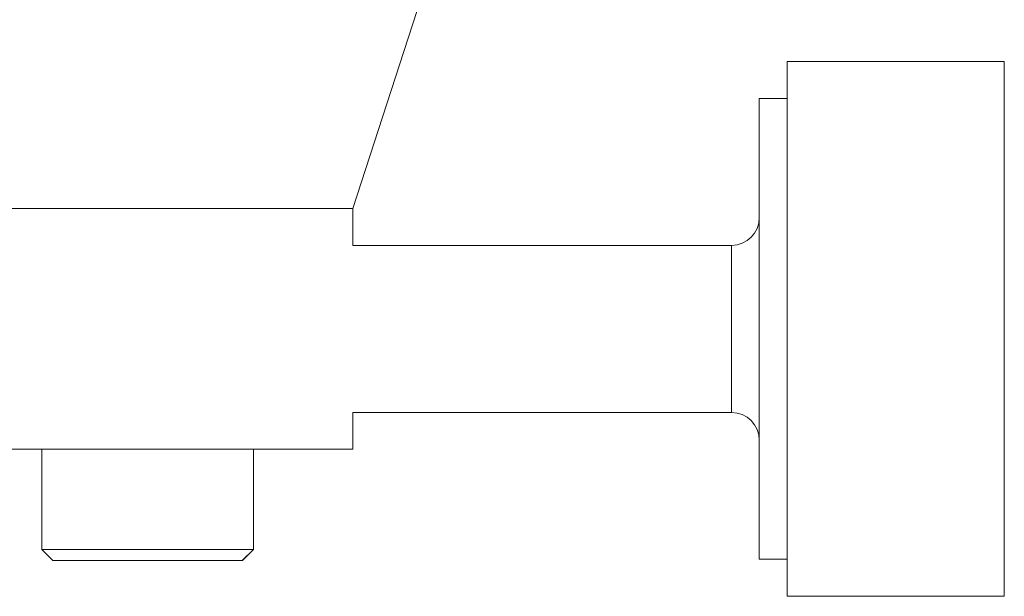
# Model space of a CAD drawing. Header units: inches. Extents: x 1.4 to 30, y 0.7 to 21.5.
# Tile 42 of 93: x 13.585 to 14.281, y 4.836 to 5.243. Entities that reach past the tile are written whole.
import ezdxf

# ---------------------------------------------------------------- set-up
doc = ezdxf.new("R2010")
doc.units = ezdxf.units.IN
doc.header["$MEASUREMENT"] = 0

msp = doc.modelspace()

# ---------------------------------------------------------------- linework, layer by layer
at = {"color": 7, "linetype": 'Continuous', "lineweight": 15}
for p, q in [((13.8208, 5.1099), (13.8833, 5.30226)), ((14.28143, 5.21388), (14.12789, 5.21388)), ((14.12789, 5.21388), (14.12789, 5.15656)), ((14.28143, 5.15656), (14.28143, 5.21388)), ((14.12789, 5.1877), (14.1082, 5.1877)), ((14.1082, 5.13832), (14.1082, 5.1877)), ((14.12789, 5.15656), (14.12789, 4.83592)), ((14.28143, 4.83592), (14.28143, 5.15656)), ((14.1082, 4.8621), (14.1082, 5.13832)), ((13.8208, 5.1099), (12.98958, 5.1099)), ((13.8208, 5.08396), (13.8208, 5.1099)), ((14.08852, 5.08396), (13.8208, 5.08396)), ((14.08852, 5.08396), (14.08852, 4.96584)), ((13.8208, 4.96584), (14.08852, 4.96584)), ((13.8208, 4.9399), (13.8208, 4.96584)), ((13.74249, 4.9399), (13.20846, 4.9399)), ((13.60089, 4.9399), (13.60089, 4.86903)), ((13.74673, 4.9399), (13.74249, 4.9399)), ((13.8208, 4.9399), (13.74673, 4.9399)), ((13.7505, 4.86903), (13.7505, 4.9399)), ((13.7506, 4.86903), (13.7506, 4.9399)), ((13.60089, 4.86903), (13.60876, 4.86116)), ((13.7505, 4.86903), (13.60089, 4.86903)), ((13.74262, 4.86116), (13.7505, 4.86903)), ((13.74273, 4.86116), (13.7506, 4.86903)), ((13.7506, 4.86903), (13.7505, 4.86903)), ((13.74262, 4.86116), (13.60876, 4.86116)), ((13.74273, 4.86116), (13.74262, 4.86116)), ((14.1082, 4.8621), (14.12789, 4.8621)), ((14.12789, 4.83592), (14.28143, 4.83592))]:
    msp.add_line(p, q, dxfattribs=at)
for centre, start, end in [((14.08852, 5.10364), 270, 0), ((14.08852, 4.94616), 0, 90)]:
    msp.add_arc(centre, 0.01969, start, end, dxfattribs=at)

doc.saveas('drawing.dxf')
